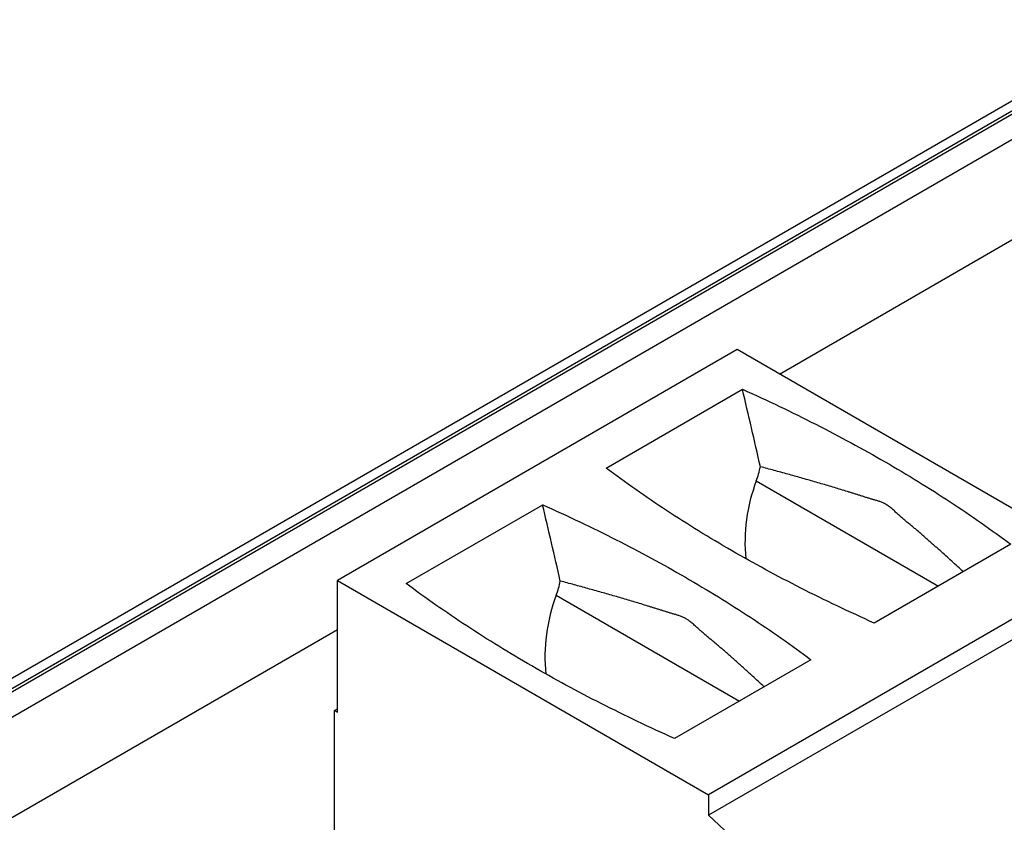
# Model space of a CAD drawing. Header units: inches. Extents: x 0 to 34, y 0 to 22.
# Tile 42 of 68: x 29.578 to 30.058, y 15.879 to 16.271. Entities that reach past the tile are written whole.
import ezdxf

# ---------------------------------------------------------------- set-up
doc = ezdxf.new("R2010")
doc.units = ezdxf.units.IN
doc.header["$LTSCALE"] = 1.87
doc.header["$MEASUREMENT"] = 0
doc.layers.get('0').update_dxf_attribs({"linetype": 'CONTINUOUS'})

msp = doc.modelspace()

# ---------------------------------------------------------------- linework, layer by layer
at = {"color": 7, "linetype": 'CONTINUOUS'}
for p, q in [((27.84005, 14.94862), (30.12796, 16.26962)), ((30.14178, 16.27248), (27.84937, 14.94888)), ((30.14424, 16.27224), (27.85183, 14.94864)), ((27.86172, 14.94222), (30.15535, 16.26653)), ((29.94818, 16.09792), (30.17657, 16.22979)), ((29.92749, 16.10986), (29.73262, 15.99735)), ((30.10844, 16.00539), (29.92749, 16.10986)), ((29.8636, 16.05208), (29.93013, 16.0905)), ((29.93686, 16.04585), (30.02568, 15.99457)), ((29.76616, 15.99582), (29.8327, 16.03424)), ((30.06098, 16.01495), (29.99444, 15.97653)), ((30.10844, 16.00539), (29.91357, 15.89287)), ((29.73262, 15.99735), (29.91357, 15.89287)), ((29.73262, 15.93306), (29.73262, 15.99735)), ((30.10844, 15.99542), (29.91357, 15.8829)), ((29.83932, 15.99014), (29.92866, 15.93855)), ((27.88293, 14.90548), (29.73262, 15.97346)), ((29.96354, 15.95869), (29.89701, 15.92028)), ((29.73123, 15.93386), (29.73262, 15.93467)), ((29.73123, 15.93386), (29.73262, 15.93306)), ((29.73123, 15.82456), (29.73123, 15.93386)), ((29.91357, 15.89287), (29.91357, 15.8829)), ((29.91357, 15.8829), (30.02353, 15.78059))]:
    msp.add_line(p, q, dxfattribs=at)
for centre, major_axis, ratio, start_param, end_param in [((29.48518, 15.47476), (-0.47367, 2.54045), 0.21745, -1.381972, -1.366714), ((29.91675, 16.05693), (0.00701, 0.03148), 0.697552, -1.771909, -1.547079), ((29.97458, 16.02507), (0.01314, 0.05902), 0.697552, 1.369683, 2.01492), ((29.38774, 15.41851), (-0.47367, 2.54045), 0.21745, -1.381764, -1.366714), ((29.8192, 16.00122), (0.00701, 0.03148), 0.697552, -1.771909, -1.548119), ((29.87703, 15.96937), (0.01314, 0.05902), 0.697552, 1.369683, 2.023966)]:
    msp.add_ellipse(centre, major_axis=major_axis, ratio=ratio, start_param=start_param, end_param=end_param, dxfattribs=at)
for points, knots in [([(29.93013, 16.0905), (29.93621, 16.08779), (29.94821, 16.08226), (29.96586, 16.07357), (29.98303, 16.06457), (29.99969, 16.05526), (30.01583, 16.04564), (30.03143, 16.03574), (30.04647, 16.02555), (30.05621, 16.01851), (30.06098, 16.01495)], [0, 0, 0, 0, 0.131819, 0.261769, 0.389802, 0.515877, 0.639959, 0.76202, 0.882038, 1, 1, 1, 1]), ([(29.99444, 15.97653), (29.98837, 15.97924), (29.97637, 15.98477), (29.95871, 15.99345), (29.94155, 16.00246), (29.92489, 16.01177), (29.90875, 16.02138), (29.89315, 16.03129), (29.8781, 16.04148), (29.86837, 16.04852), (29.8636, 16.05208)], [0, 0, 0, 0, 0.131819, 0.261769, 0.389802, 0.515877, 0.639959, 0.76202, 0.882038, 1, 1, 1, 1]), ([(30.03785, 16.00159), (30.03691, 16.00246), (30.03503, 16.00418), (30.0322, 16.00676), (30.02935, 16.00933), (30.02696, 16.01146), (30.02504, 16.01316), (30.02359, 16.01443), (30.02214, 16.01571), (30.02093, 16.01678), (30.01996, 16.01764), (30.01899, 16.0185), (30.01778, 16.01957), (30.01631, 16.02085), (30.01484, 16.02211), (30.01336, 16.02335), (30.01186, 16.02457), (30.01061, 16.02559), (30.00961, 16.02642), (30.00887, 16.02704), (30.00812, 16.02768), (30.0075, 16.02822), (30.00701, 16.02866), (30.00652, 16.0291), (30.0059, 16.02967), (30.00517, 16.03035), (30.00443, 16.03103), (30.00369, 16.0317), (30.00294, 16.03235), (30.00219, 16.03297), (30.00155, 16.03346), (30.00103, 16.03383), (30.00064, 16.03408), (30.00026, 16.03432), (29.99987, 16.03455), (29.99948, 16.03476), (29.99897, 16.03502), (29.99832, 16.03531), (29.99755, 16.03561), (29.99679, 16.03588), (29.99602, 16.03612), (29.99526, 16.03635), (29.99449, 16.03657), (29.99386, 16.03675), (29.99335, 16.03689), (29.99284, 16.03705), (29.99194, 16.03732), (29.99065, 16.03772), (29.9891, 16.03821), (29.98781, 16.03862), (29.98677, 16.03896), (29.98573, 16.03929), (29.98443, 16.0397), (29.98286, 16.04019), (29.98076, 16.04083), (29.97813, 16.04164), (29.97495, 16.0426), (29.97176, 16.04356), (29.96855, 16.0445), (29.96532, 16.04544), (29.96208, 16.04638), (29.95772, 16.04762), (29.95222, 16.04915), (29.94557, 16.05098), (29.94111, 16.05218), (29.93887, 16.05278)], [0, 0, 0, 0, 0.033494, 0.067078, 0.100737, 0.134462, 0.151354, 0.168274, 0.185228, 0.202221, 0.210733, 0.219252, 0.236306, 0.253359, 0.270388, 0.287368, 0.304301, 0.321255, 0.329765, 0.33831, 0.346902, 0.355549, 0.359897, 0.364263, 0.373037, 0.381842, 0.390648, 0.39942, 0.408124, 0.416718, 0.425151, 0.429291, 0.433369, 0.437377, 0.441313, 0.44518, 0.448985, 0.456426, 0.463684, 0.470803, 0.477827, 0.484794, 0.491744, 0.498709, 0.502204, 0.50571, 0.512748, 0.526912, 0.541166, 0.555481, 0.562652, 0.569829, 0.584203, 0.598602, 0.613032, 0.641989, 0.671081, 0.700306, 0.729661, 0.759147, 0.788767, 0.818525, 0.878455, 0.938944, 1, 1, 1, 1]), ([(29.8327, 16.03424), (29.83877, 16.03153), (29.85077, 16.026), (29.86842, 16.01732), (29.88559, 16.00831), (29.90225, 15.999), (29.91839, 15.98939), (29.93399, 15.97948), (29.94904, 15.96929), (29.95877, 15.96225), (29.96354, 15.95869)], [0, 0, 0, 0, 0.131819, 0.261769, 0.389802, 0.515877, 0.639959, 0.76202, 0.882038, 1, 1, 1, 1]), ([(29.89701, 15.92028), (29.89093, 15.92299), (29.87893, 15.92852), (29.86128, 15.9372), (29.84411, 15.9462), (29.82745, 15.95551), (29.81131, 15.96513), (29.79571, 15.97503), (29.78067, 15.98522), (29.77093, 15.99226), (29.76616, 15.99582)], [0, 0, 0, 0, 0.131819, 0.261769, 0.389802, 0.515877, 0.639959, 0.76202, 0.882038, 1, 1, 1, 1]), ([(29.94073, 15.94552), (29.93979, 15.94639), (29.93791, 15.94812), (29.93554, 15.95028), (29.93364, 15.952), (29.93221, 15.95329), (29.93077, 15.95458), (29.92932, 15.95586), (29.92788, 15.95714), (29.92642, 15.95843), (29.92497, 15.95971), (29.92375, 15.96079), (29.92278, 15.96165), (29.92181, 15.96251), (29.92059, 15.96359), (29.91936, 15.96466), (29.91837, 15.9655), (29.91763, 15.96614), (29.91689, 15.96676), (29.91614, 15.96738), (29.91539, 15.968), (29.91464, 15.96861), (29.91389, 15.96923), (29.91314, 15.96984), (29.91239, 15.97046), (29.91164, 15.97109), (29.91089, 15.97173), (29.91027, 15.97228), (29.90977, 15.97272), (29.90928, 15.97316), (29.90866, 15.97373), (29.90793, 15.97442), (29.90719, 15.9751), (29.90644, 15.97577), (29.90569, 15.97643), (29.90493, 15.97705), (29.90416, 15.97764), (29.90339, 15.97817), (29.90261, 15.97865), (29.90183, 15.97907), (29.90105, 15.97943), (29.90027, 15.97975), (29.8995, 15.98004), (29.89873, 15.9803), (29.89796, 15.98054), (29.89719, 15.98077), (29.89642, 15.98099), (29.89565, 15.98122), (29.89462, 15.98153), (29.89333, 15.98193), (29.89178, 15.98241), (29.89022, 15.9829), (29.88865, 15.98339), (29.88708, 15.98388), (29.88551, 15.98438), (29.8834, 15.98503), (29.88076, 15.98585), (29.87757, 15.98682), (29.87436, 15.98777), (29.87114, 15.98872), (29.86789, 15.98967), (29.86463, 15.9906), (29.86025, 15.99185), (29.85473, 15.9934), (29.84805, 15.99523), (29.84356, 15.99644), (29.84131, 15.99704)], [0, 0, 0, 0, 0.033475, 0.067041, 0.083853, 0.100683, 0.117529, 0.134391, 0.151275, 0.168187, 0.185134, 0.202121, 0.210628, 0.219143, 0.23619, 0.253236, 0.261751, 0.270256, 0.278749, 0.287228, 0.295695, 0.304155, 0.31262, 0.321101, 0.329607, 0.338148, 0.346735, 0.35538, 0.359725, 0.364087, 0.372853, 0.381653, 0.390452, 0.399219, 0.407919, 0.416513, 0.424954, 0.433187, 0.44116, 0.448875, 0.456371, 0.463688, 0.470866, 0.477945, 0.484959, 0.491945, 0.498933, 0.505945, 0.51298, 0.52711, 0.541314, 0.55558, 0.569897, 0.58426, 0.598662, 0.613101, 0.642071, 0.671156, 0.700366, 0.729708, 0.759186, 0.7888, 0.818552, 0.87847, 0.93895, 1, 1, 1, 1])]:
    msp.add_open_spline(points, degree=3, knots=knots, dxfattribs=at)

doc.saveas('drawing.dxf')
